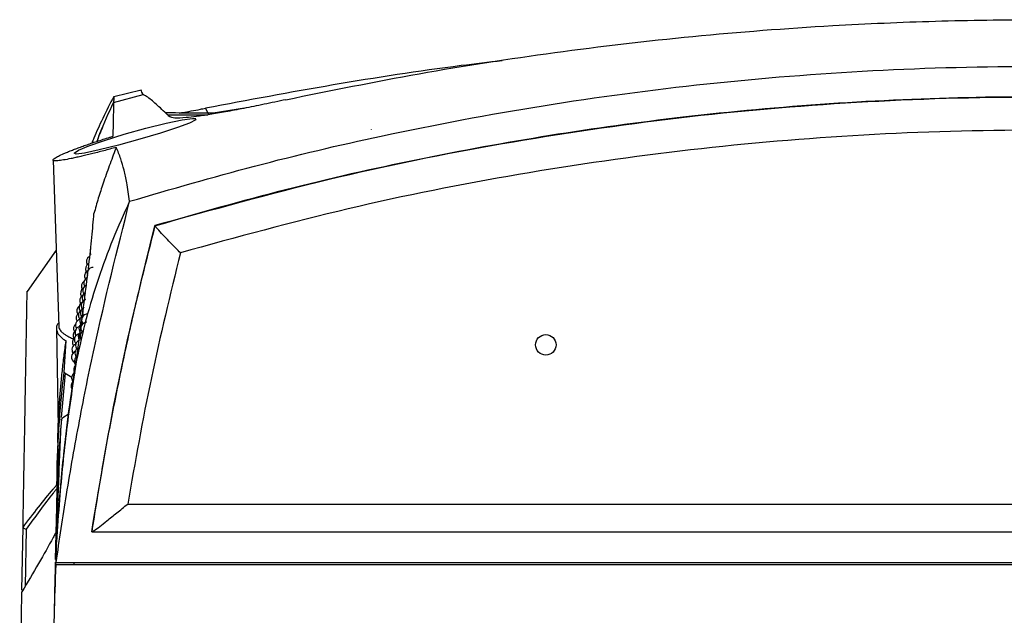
# Model space of a CAD drawing. Header units: millimetres. Extents: x -0.53 to 0.61, y -0.22 to 0.52.
# Tile 3 of 77: x -0.0691 to 0.011, y -0.0876 to -0.0391. Entities that reach past the tile are written whole.
import ezdxf

# ---------------------------------------------------------------- set-up
doc = ezdxf.new("R2010")
doc.units = ezdxf.units.MM
doc.layers.add('FORMAT', color=7, linetype='Continuous')

msp = doc.modelspace()

# ---------------------------------------------------------------- linework, layer by layer
at = {"layer": 'FORMAT', "color": 7, "linetype": 'Continuous', "lineweight": 25}
for p, q in [((-0.059227, -0.044828), (-0.061446, -0.045368)), ((-0.061457, -0.045825), (-0.05906, -0.045188)), ((-0.061457, -0.045825), (-0.05906, -0.045189)), ((-0.05399, -0.046303), (-0.053749, -0.04682)), ((-0.050805, -0.046303), (-0.05335, -0.046712)), ((-0.057064, -0.04684), (-0.053794, -0.04684)), ((-0.057063, -0.04684), (-0.053798, -0.04684)), ((-0.040522, -0.048045), (-0.040522, -0.048055)), ((-0.066384, -0.050515), (-0.065912, -0.064048)), ((-0.058094, -0.05586), (-0.058095, -0.055855)), ((-0.066128, -0.057847), (-0.068489, -0.061219)), ((-0.066109, -0.064232), (-0.065969, -0.072282)), ((-0.065487, -0.067771), (-0.065324, -0.065236)), ((-0.065405, -0.067857), (-0.06572, -0.071476)), ((-0.065405, -0.067857), (-0.064863, -0.068185)), ((-0.065063, -0.071162), (-0.065588, -0.071503)), ((-0.066004, -0.073497), (-0.065975, -0.071914)), ((-0.066067, -0.076937), (-0.066067, -0.076943)), ((-0.066111, -0.078771), (-0.066201, -0.083019)), ((-0.060313, -0.078501), (0.087692, -0.078501)), ((-0.068913, -0.08552), (-0.068824, -0.080393)), ((-0.068824, -0.080393), (-0.068823, -0.080401)), ((-0.068579, -0.080553), (-0.068658, -0.085206)), ((-0.063241, -0.080774), (0.090619, -0.080774)), ((-0.066133, -0.083265), (-0.064697, -0.083265)), ((-0.064686, -0.083265), (-0.064698, -0.083435)), ((-0.064697, -0.083265), (0.092076, -0.083265)), ((-0.066157, -0.083435), (-0.064698, -0.083435)), ((-0.064698, -0.083435), (0.092077, -0.083435))]:
    msp.add_line(p, q, dxfattribs=at)
at = {"layer": 'FORMAT', "color": 7, "linetype": 'Continuous', "lineweight": 25, "flags": 128}
for points in [[(-0.05477, -0.047207), (-0.054768, -0.047258), (-0.05528, -0.047511), (-0.056266, -0.047876), (-0.057656, -0.048328), (-0.05932, -0.048824), (-0.061058, -0.049305), (-0.062629, -0.0497), (-0.063817, -0.049952), (-0.0645, -0.050036), (-0.064657, -0.049955), (-0.064304, -0.049728), (-0.063468, -0.049373), (-0.062195, -0.048919), (-0.060588, -0.048414), (-0.058837, -0.047923), (-0.05719, -0.047518), (-0.055875, -0.047248), (-0.05503, -0.047132), (-0.054773, -0.047136), (-0.054773, -0.047136)], [(-0.064511, -0.066813), (-0.064513, -0.066868), (-0.064506, -0.066956)]]:
    msp.add_lwpolyline(points, dxfattribs=at)
at = {"layer": 'FORMAT', "color": 7, "linetype": 'Continuous', "lineweight": 25}
msp.add_circle((-0.02631, -0.065553), 0.0008331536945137, dxfattribs=at)
for centre, start, end in [((-0.063171, -0.058794), 120.669451, 208.25216), ((-0.062878, -0.057954), 156.824924, 208.706122), ((-0.063245, -0.05937), 120.220752, 208.985188), ((-0.06312, -0.05975), 90, 200.412036), ((-0.063317, -0.059954), 119.451697, 209.741148), ((-0.063585, -0.060794), 123.118207, 209.256997), ((-0.063457, -0.061144), 116.690542, 211.236218), ((-0.063388, -0.060545), 118.300643, 210.49135), ((-0.063708, -0.061954), 122.028379, 210.704294), ((-0.063647, -0.06137), 122.817982, 209.98312), ((-0.063524, -0.06175), 117.052469, 211.976166), ((-0.063346, -0.061614), 146.462515, 214.074027), ((-0.063948, -0.062794), 126.182278, 210.210805), ((-0.063768, -0.062545), 120.936352, 211.420909), ((-0.06359, -0.062364), 111.691567, 212.711606), ((-0.064, -0.06337), 125.891696, 210.903163), ((-0.063826, -0.063144), 119.3732, 221.695728), ((-0.063718, -0.063614), 113.226654, 214.170586), ((-0.063655, -0.062985), 112.182055, 212.509926), ((-0.063558, -0.063544), 90, 215.579745), ((-0.063489, -0.062893), 153.579249, 214.833915), ((-0.064217, -0.064225), 129.829075, 210.416847), ((-0.06405, -0.063954), 107.313488, 211.591756), ((-0.06378, -0.06425), 114.8133, 214.894929), ((-0.063625, -0.064202), 90, 216.322528), ((-0.064261, -0.064794), 129.928228, 211.080862), ((-0.064149, -0.065144), 105.65239, 220.965339), ((-0.0641, -0.064545), 106.829998, 212.276936), ((-0.06384, -0.064893), 132.489791, 215.616371), ((-0.063691, -0.064868), 118.738721, 215.936349), ((-0.064345, -0.065954), 111.895933, 212.400314), ((-0.064303, -0.06537), 129.775508, 211.741911), ((-0.064047, -0.065614), 115.316475, 214.94891), ((-0.064386, -0.066545), 111.587799, 238.907586), ((-0.064099, -0.06625), 116.97599, 215.646104), ((-0.064201, -0.067544), 132.569931, 217.035015), ((-0.06415, -0.066893), 125.448923, 216.341352), ((-0.064377, -0.06825), 119.258426, 216.335595), ((-0.06442, -0.068893), 129.62158, 217.006445)]:
    msp.add_arc(centre, 0.0005, start, end, dxfattribs=at)
for points, knots in [([(-0.0474431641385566, -0.0456083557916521), (-0.043842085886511, -0.0448756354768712), (-0.0366296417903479, -0.0434081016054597), (-0.0255733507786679, -0.0417036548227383), (-0.0143500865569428, -0.0403842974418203), (-0.0040053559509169, -0.0395844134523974), (0.0053742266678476, -0.039178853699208), (0.0149752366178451, -0.0390417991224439), (0.0258229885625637, -0.0392701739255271), (0.0379105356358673, -0.0400298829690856), (0.0499829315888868, -0.0412953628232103), (0.0601530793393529, -0.0427981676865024), (0.0684258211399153, -0.0442779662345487), (0.0726892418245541, -0.0451647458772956), (0.0748220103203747, -0.0456083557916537)], [0, 0, 0, 0, 0.0907393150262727, 0.1817378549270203, 0.2735639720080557, 0.3656843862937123, 0.4330269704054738, 0.5004901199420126, 0.5975501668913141, 0.6949720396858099, 0.7934857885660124, 0.8923580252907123, 0.9461522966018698, 1, 1, 1, 1]), ([(-0.0601570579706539, -0.0538746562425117), (-0.0567755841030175, -0.0528896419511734), (-0.0500066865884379, -0.0509178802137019), (-0.03879471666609, -0.0482857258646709), (-0.0265398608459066, -0.045976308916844), (-0.0131996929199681, -0.0441981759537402), (0.000279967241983, -0.0431230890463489), (0.0133409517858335, -0.0427820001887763), (0.0259141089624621, -0.0430884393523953), (0.037987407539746, -0.043958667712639), (0.0500521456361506, -0.045407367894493), (0.0623707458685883, -0.0475023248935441), (0.0749062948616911, -0.0502358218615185), (0.0833222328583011, -0.0526606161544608), (0.0875359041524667, -0.0538746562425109)], [0, 0, 0, 0, 0.0705151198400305, 0.1411543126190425, 0.2304933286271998, 0.3200844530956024, 0.4104465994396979, 0.5010691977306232, 0.5815030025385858, 0.6621202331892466, 0.7432971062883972, 0.8246627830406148, 0.9122125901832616, 1, 1, 1, 1]), ([(-0.0298567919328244, -0.0424399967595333), (-0.030967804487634, -0.0425696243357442), (-0.0355696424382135, -0.0431065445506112), (-0.043627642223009, -0.0443566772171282), (-0.0505324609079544, -0.0456535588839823), (-0.0539902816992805, -0.046303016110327)], [0, 0, 0, 0, 0.1371007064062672, 0.5678740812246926, 1, 1, 1, 1]), ([(-0.0590598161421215, -0.0451880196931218), (-0.0590679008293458, -0.045170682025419), (-0.0591706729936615, -0.0449502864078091), (-0.0592687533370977, -0.0447399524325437), (-0.0592310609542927, -0.0448207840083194), (-0.059225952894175, -0.0448317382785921)], [0, 0, 0, 0, 0.068738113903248, 0.8737956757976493, 1, 1, 1, 1]), ([(-0.061444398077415, -0.0453558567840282), (-0.0614817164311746, -0.045422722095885), (-0.0618447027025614, -0.0460731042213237), (-0.0624125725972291, -0.047272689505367), (-0.0629651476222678, -0.0484657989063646), (-0.0632083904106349, -0.0490772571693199), (-0.0632328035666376, -0.0491386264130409)], [0, 0, 0, 0, 0.0551983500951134, 0.536900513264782, 0.9535208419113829, 1, 1, 1, 1]), ([(-0.0614489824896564, -0.0453572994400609), (-0.0614488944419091, -0.0453559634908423), (-0.0614463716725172, -0.0453176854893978), (-0.0614480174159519, -0.0454410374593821), (-0.0614537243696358, -0.0456968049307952), (-0.061456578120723, -0.0458247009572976)], [0, 0, 0, 0, 0.0177588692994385, 0.5088322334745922, 1, 1, 1, 1]), ([(-0.0568890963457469, -0.047004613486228), (-0.0569805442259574, -0.0469182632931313), (-0.0574377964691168, -0.0464865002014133), (-0.0581254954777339, -0.0458419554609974), (-0.0586988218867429, -0.0453863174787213), (-0.0589958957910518, -0.0452236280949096), (-0.0590598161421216, -0.0451886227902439)], [0, 0, 0, 0, 0.0990401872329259, 0.4952148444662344, 0.8913871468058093, 1, 1, 1, 1]), ([(0.08547392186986, -0.0558551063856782), (0.0835610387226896, -0.0552992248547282), (0.0778171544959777, -0.0536300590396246), (0.0681276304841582, -0.0512545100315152), (0.056380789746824, -0.0489346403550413), (0.04453397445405, -0.0471850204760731), (0.0326219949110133, -0.0459988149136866), (0.0206665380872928, -0.0453821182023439), (0.0086952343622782, -0.0453347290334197), (-0.0032647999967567, -0.0458560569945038), (-0.0148392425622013, -0.0469170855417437), (-0.0260080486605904, -0.0484535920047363), (-0.0367863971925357, -0.0504249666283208), (-0.0475049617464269, -0.052840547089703), (-0.0545650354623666, -0.0548502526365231), (-0.058095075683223, -0.0558551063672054)], [0, 0, 0, 0, 0.0410545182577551, 0.1232759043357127, 0.2054973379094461, 0.2877178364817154, 0.3699382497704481, 0.452064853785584, 0.5342853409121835, 0.6165056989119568, 0.6986324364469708, 0.773683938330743, 0.8487353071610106, 0.9243675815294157, 1, 1, 1, 1]), ([(-0.0580944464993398, -0.0558595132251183), (-0.0534186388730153, -0.0545489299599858), (-0.0440889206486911, -0.0519339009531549), (-0.0298508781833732, -0.0490537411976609), (-0.0155031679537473, -0.0469425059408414), (-0.0010243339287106, -0.0456745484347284), (0.0135384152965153, -0.0452437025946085), (0.0281262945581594, -0.0456589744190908), (0.0426717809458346, -0.0469164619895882), (0.0571117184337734, -0.0490310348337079), (0.0714249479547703, -0.0519224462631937), (0.080788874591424, -0.0545466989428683), (0.0854732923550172, -0.0558595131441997)], [0, 0, 0, 0, 0.1000595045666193, 0.199650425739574, 0.2991127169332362, 0.3987802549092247, 0.4989615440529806, 0.5991501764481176, 0.6993265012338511, 0.7996197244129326, 0.8997573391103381, 1, 1, 1, 1]), ([(-0.0474431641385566, -0.0456083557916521), (-0.0480424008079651, -0.0457357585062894), (-0.0492408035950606, -0.0459905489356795), (-0.0508991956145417, -0.0463248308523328), (-0.0523842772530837, -0.0466056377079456), (-0.0536747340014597, -0.0468275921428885), (-0.054746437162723, -0.0469852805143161), (-0.0557572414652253, -0.0470978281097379), (-0.0565667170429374, -0.0471273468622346), (-0.0567815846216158, -0.0470455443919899), (-0.0568890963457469, -0.047004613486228)], [0, 0, 0, 0, 0.1082890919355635, 0.2165654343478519, 0.3246614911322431, 0.4328222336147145, 0.5430774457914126, 0.6534084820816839, 0.826578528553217, 1, 1, 1, 1]), ([(-0.0627942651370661, -0.0489924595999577), (-0.0627192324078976, -0.0487839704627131), (-0.0623320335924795, -0.0477080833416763), (-0.0618474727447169, -0.0466657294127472), (-0.0614568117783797, -0.0458253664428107)], [0, 0, 0, 0, 0.1937834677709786, 1, 1, 1, 1]), ([(-0.0614568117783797, -0.0458253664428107), (-0.0614642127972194, -0.0461316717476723), (-0.0614790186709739, -0.046744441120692), (-0.0615071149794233, -0.047974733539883), (-0.0615211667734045, -0.0485900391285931)], [0, 0, 0, 0, 0.4998704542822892, 1, 1, 1, 1]), ([(-0.0561285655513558, -0.0466931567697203), (-0.0560330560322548, -0.046678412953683), (-0.0555526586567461, -0.0466042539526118), (-0.0547641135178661, -0.0464550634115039), (-0.0541268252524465, -0.0463298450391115), (-0.0539902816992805, -0.046303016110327)], [0, 0, 0, 0, 0.1631668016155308, 0.8207025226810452, 1, 1, 1, 1]), ([(-0.0531745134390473, -0.0467145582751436), (-0.0536249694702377, -0.0467142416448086), (-0.054522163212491, -0.0467136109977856), (-0.0558159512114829, -0.0467020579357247), (-0.0567935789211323, -0.046683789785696), (-0.057151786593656, -0.0466660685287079), (-0.0572555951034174, -0.0466609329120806)], [0, 0, 0, 0, 0.2969017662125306, 0.5913527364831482, 0.8815741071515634, 1, 1, 1, 1]), ([(-0.0627955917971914, -0.048992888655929), (-0.0627323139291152, -0.0488102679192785), (-0.0625996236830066, -0.0484273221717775), (-0.0624312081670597, -0.0480566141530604), (-0.0623431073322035, -0.0478626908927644)], [0, 0, 0, 0, 0.4768840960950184, 0.9999999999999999, 0.9999999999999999, 0.9999999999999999, 0.9999999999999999]), ([(-0.0612385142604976, -0.0494871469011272), (-0.0614111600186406, -0.0495340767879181), (-0.0617576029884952, -0.0496282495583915), (-0.0622686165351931, -0.0497636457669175), (-0.0627713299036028, -0.0498939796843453), (-0.0632540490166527, -0.0500157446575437), (-0.0637114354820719, -0.0501275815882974), (-0.0641428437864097, -0.0502292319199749), (-0.0645503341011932, -0.0503208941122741), (-0.0650382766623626, -0.0504242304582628), (-0.0654531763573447, -0.0505016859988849), (-0.0657863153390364, -0.0505514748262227), (-0.065993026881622, -0.0505745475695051), (-0.0662088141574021, -0.0505865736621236), (-0.0663413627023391, -0.0505719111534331), (-0.0663885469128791, -0.0505308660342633), (-0.066379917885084, -0.0504730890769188), (-0.0662893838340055, -0.0503911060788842), (-0.0661188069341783, -0.0502865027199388), (-0.0658946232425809, -0.0501668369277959), (-0.0655925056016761, -0.0500263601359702), (-0.0652181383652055, -0.0498681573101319), (-0.0648993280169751, -0.0497401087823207), (-0.0645448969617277, -0.0496038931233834), (-0.0641563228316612, -0.0494603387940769), (-0.0637350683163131, -0.0493102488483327), (-0.0632851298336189, -0.0491552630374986), (-0.0628068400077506, -0.0489956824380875), (-0.0623026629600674, -0.0488326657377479), (-0.0618698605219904, -0.0486967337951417), (-0.0616058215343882, -0.0486159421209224), (-0.0615211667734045, -0.0485900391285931)], [0, 0, 0, 0, 0.0311589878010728, 0.0625257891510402, 0.0945576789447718, 0.1268243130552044, 0.157985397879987, 0.1893723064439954, 0.2214877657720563, 0.2538621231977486, 0.3144952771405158, 0.3453052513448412, 0.3766026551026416, 0.4057389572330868, 0.4646989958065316, 0.4948096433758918, 0.5236372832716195, 0.5820401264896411, 0.6116710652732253, 0.6410900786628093, 0.7005630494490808, 0.730869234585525, 0.7613961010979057, 0.7921220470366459, 0.8234634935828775, 0.8550127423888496, 0.8868285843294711, 0.9188563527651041, 0.9515471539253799, 0.9844653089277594, 1, 1, 1, 1]), ([(0.0834049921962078, -0.0580599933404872), (0.0788628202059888, -0.0568129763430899), (0.0697797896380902, -0.0543193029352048), (0.055904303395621, -0.0515700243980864), (0.0419088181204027, -0.0495566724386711), (0.0278121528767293, -0.0483554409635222), (0.0136739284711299, -0.0479553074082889), (-0.0004631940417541, -0.0483570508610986), (-0.0145558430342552, -0.0495595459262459), (-0.028544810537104, -0.0515736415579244), (-0.0424112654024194, -0.054322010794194), (-0.0514875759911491, -0.056813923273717), (-0.056026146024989, -0.0580599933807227)], [0, 0, 0, 0, 0.0999898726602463, 0.1999508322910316, 0.3000745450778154, 0.4000466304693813, 0.5001150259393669, 0.6001668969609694, 0.7001166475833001, 0.8001965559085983, 0.9000891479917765, 1, 1, 1, 1]), ([(-0.0612385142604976, -0.0494871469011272), (-0.0612512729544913, -0.0495196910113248), (-0.0614473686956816, -0.0500198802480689), (-0.0618196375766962, -0.0509892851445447), (-0.062294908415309, -0.0523378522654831), (-0.0627069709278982, -0.0536307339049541), (-0.062941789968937, -0.0544530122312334), (-0.0630592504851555, -0.0548643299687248)], [0, 0, 0, 0, 0.0183485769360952, 0.2820098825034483, 0.5460195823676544, 0.7729112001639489, 1, 1, 1, 1]), ([(-0.0601570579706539, -0.0538746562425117), (-0.0602252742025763, -0.05335757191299), (-0.0603446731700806, -0.0524525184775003), (-0.0605991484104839, -0.0513310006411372), (-0.060881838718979, -0.0503578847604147), (-0.0611140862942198, -0.0497909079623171), (-0.0612385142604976, -0.0494871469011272)], [0, 0, 0, 0, 0.2970298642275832, 0.5198917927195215, 0.7427792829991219, 1, 1, 1, 1]), ([(-0.0661333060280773, -0.0832648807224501), (-0.0658605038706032, -0.0814174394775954), (-0.065291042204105, -0.0775609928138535), (-0.0642482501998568, -0.0717237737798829), (-0.0626523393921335, -0.063745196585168), (-0.0611557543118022, -0.0578251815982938), (-0.0601570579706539, -0.0538746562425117)], [0, 0, 0, 0, 0.1866999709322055, 0.389727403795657, 0.592754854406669, 1, 1, 1, 1]), ([(-0.060157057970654, -0.0538746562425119), (-0.0606235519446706, -0.0549030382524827), (-0.0615581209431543, -0.0569632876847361), (-0.0627228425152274, -0.0601599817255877), (-0.0637254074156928, -0.0634285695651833), (-0.0642231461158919, -0.0656578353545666), (-0.0644724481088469, -0.0667744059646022)], [0, 0, 0, 0, 0.2478595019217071, 0.4965590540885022, 0.7478419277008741, 1, 1, 1, 1]), ([(-0.0644724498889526, -0.0667744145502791), (-0.0644537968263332, -0.0666353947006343), (-0.0643605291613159, -0.0659402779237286), (-0.0641258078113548, -0.0641904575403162), (-0.0637939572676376, -0.0616845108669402), (-0.0634675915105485, -0.059056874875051), (-0.0632108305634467, -0.0567583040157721), (-0.0631097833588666, -0.055495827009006), (-0.0630592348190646, -0.0548642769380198)], [0, 0, 0, 0, 0.0278176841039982, 0.1390919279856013, 0.3616631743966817, 0.5844785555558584, 0.79213673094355, 1, 1, 1, 1]), ([(-0.0580950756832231, -0.0558551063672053), (-0.0585834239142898, -0.0577796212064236), (-0.059471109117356, -0.0612778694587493), (-0.0606138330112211, -0.0663850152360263), (-0.06158912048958, -0.0711599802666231), (-0.0624749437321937, -0.0759558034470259), (-0.0629852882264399, -0.0791679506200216), (-0.0632405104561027, -0.0807743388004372)], [0, 0, 0, 0, 0.2339663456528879, 0.4252876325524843, 0.616683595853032, 0.8083042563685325, 1, 1, 1, 1]), ([(-0.0632396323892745, -0.0807774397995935), (-0.0625435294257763, -0.0765913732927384), (-0.0611513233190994, -0.0682192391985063), (-0.0591134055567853, -0.059979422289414), (-0.0580944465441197, -0.0558595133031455)], [0, 0, 0, 0, 0.4999999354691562, 1, 1, 1, 1]), ([(-0.0560261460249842, -0.0580599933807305), (-0.0561442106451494, -0.0579442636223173), (-0.0566151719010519, -0.0574826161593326), (-0.0572162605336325, -0.056852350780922), (-0.0577285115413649, -0.0563009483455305), (-0.0579672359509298, -0.0560285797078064), (-0.0580716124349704, -0.0559026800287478), (-0.0580874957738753, -0.055872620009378), (-0.0580944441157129, -0.0558594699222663)], [0, 0, 0, 0, 0.1251512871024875, 0.499230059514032, 0.7487909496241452, 0.8739780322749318, 0.9448702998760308, 1, 1, 1, 1]), ([(-0.0560261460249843, -0.0580599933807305), (-0.0568504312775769, -0.0614441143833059), (-0.0584989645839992, -0.0682122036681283), (-0.059708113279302, -0.0750717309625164), (-0.0603126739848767, -0.0785014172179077)], [0, 0, 0, 0, 0.5000112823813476, 1, 1, 1, 1]), ([(-0.0688239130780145, -0.0803934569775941), (-0.0688086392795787, -0.0795184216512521), (-0.0687776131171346, -0.0777409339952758), (-0.0687350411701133, -0.075301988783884), (-0.0686952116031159, -0.0730201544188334), (-0.0686588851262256, -0.0709390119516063), (-0.0686260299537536, -0.0690567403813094), (-0.0685966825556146, -0.0673754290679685), (-0.0685708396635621, -0.0658948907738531), (-0.0685484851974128, -0.0646142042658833), (-0.0685259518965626, -0.0633232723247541), (-0.06850582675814, -0.0621703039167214), (-0.0684930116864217, -0.0614361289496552), (-0.0684877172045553, -0.0611328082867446), (-0.0684892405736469, -0.0612200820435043), (-0.0684892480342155, -0.0612205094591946)], [0, 0, 0, 0, 0.0702964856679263, 0.142795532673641, 0.215324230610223, 0.2879421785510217, 0.3605899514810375, 0.4330889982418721, 0.5056176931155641, 0.5782356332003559, 0.6508834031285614, 0.766861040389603, 0.8829602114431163, 0.9994268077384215, 1, 1, 1, 1]), ([(-0.0659216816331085, -0.0637578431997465), (-0.0659565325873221, -0.063796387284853), (-0.0661072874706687, -0.0639631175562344), (-0.0661374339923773, -0.0642733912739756), (-0.0659956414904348, -0.0646790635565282), (-0.0656794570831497, -0.0650015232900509), (-0.0654037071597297, -0.0651831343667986), (-0.0653241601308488, -0.065235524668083)], [0, 0, 0, 0, 0.0803812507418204, 0.3477054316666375, 0.6144000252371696, 0.8887639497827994, 1, 1, 1, 1]), ([(-0.0659089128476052, -0.0640474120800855), (-0.0659095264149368, -0.0640542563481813), (-0.0659145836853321, -0.0641106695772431), (-0.0658808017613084, -0.0642174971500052), (-0.0658045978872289, -0.0643648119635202), (-0.0656806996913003, -0.064509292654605), (-0.0655153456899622, -0.0646504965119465), (-0.0653059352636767, -0.0647896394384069), (-0.0650364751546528, -0.0649299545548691), (-0.0648189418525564, -0.0650296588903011), (-0.0646717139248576, -0.0650803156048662), (-0.0646550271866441, -0.0650860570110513)], [0, 0, 0, 0, 0.0186768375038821, 0.1539420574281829, 0.2901981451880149, 0.4216807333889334, 0.5540830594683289, 0.689417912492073, 0.8257817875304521, 0.9802541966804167, 1, 1, 1, 1]), ([(-0.0659688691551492, -0.0722816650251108), (-0.0659688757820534, -0.0722823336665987), (-0.0659689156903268, -0.0722863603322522), (-0.0659685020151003, -0.0722805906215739), (-0.0659675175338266, -0.0722621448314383), (-0.0659657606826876, -0.0722240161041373), (-0.065962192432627, -0.072143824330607), (-0.0659561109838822, -0.0720067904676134), (-0.0659442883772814, -0.0717522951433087), (-0.0659267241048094, -0.0714034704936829), (-0.0659021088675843, -0.0709673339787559), (-0.0658739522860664, -0.0705185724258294), (-0.0658257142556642, -0.0698217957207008), (-0.0657488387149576, -0.0688704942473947), (-0.0656301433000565, -0.0676643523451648), (-0.0654912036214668, -0.0664517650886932), (-0.0653798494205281, -0.0656409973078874), (-0.0653241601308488, -0.065235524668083)], [0, 0, 0, 0, 0.0018706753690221, 0.0112655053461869, 0.0209423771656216, 0.0337006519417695, 0.0468084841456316, 0.0770695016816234, 0.1081807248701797, 0.1692293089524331, 0.2308053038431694, 0.293026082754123, 0.3553106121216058, 0.5161555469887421, 0.6771905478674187, 0.8385599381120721, 1, 1, 1, 1]), ([(-0.0644724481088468, -0.0667744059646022), (-0.0647578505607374, -0.0686537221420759), (-0.0651859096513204, -0.0714724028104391), (-0.0656042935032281, -0.075279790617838), (-0.065888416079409, -0.0783405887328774), (-0.0660216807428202, -0.0804576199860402), (-0.0660944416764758, -0.081613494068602)], [0, 0, 0, 0, 0.3844977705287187, 0.5766865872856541, 0.7688758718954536, 1, 1, 1, 1]), ([(-0.0660944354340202, -0.0816133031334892), (-0.0660437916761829, -0.0807838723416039), (-0.0659425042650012, -0.0791250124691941), (-0.0657350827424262, -0.0766456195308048), (-0.0654443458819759, -0.0737534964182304), (-0.0650441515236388, -0.0704537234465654), (-0.0646631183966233, -0.0680015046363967), (-0.0644724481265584, -0.0667744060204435)], [0, 0, 0, 0, 0.1658501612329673, 0.3316999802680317, 0.4976702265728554, 0.748632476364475, 1, 1, 1, 1]), ([(-0.0660667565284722, -0.0769447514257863), (-0.0660667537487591, -0.0769444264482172), (-0.0660537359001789, -0.0754225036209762), (-0.0659579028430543, -0.0723441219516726), (-0.0656447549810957, -0.0693048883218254), (-0.0654867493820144, -0.0677713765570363)], [0, 0, 0, 0, 0.0001058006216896, 0.4954815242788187, 1, 1, 1, 1]), ([(-0.0654867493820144, -0.0677713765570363), (-0.0654829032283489, -0.0677885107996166), (-0.0654761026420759, -0.0678188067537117), (-0.0654268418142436, -0.0678452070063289), (-0.0654054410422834, -0.0678566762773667)], [0, 0, 0, 0, 0.5655620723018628, 1, 1, 1, 1]), ([(-0.0656949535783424, -0.0716116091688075), (-0.0657601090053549, -0.0723569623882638), (-0.0658905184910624, -0.0738487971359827), (-0.0660211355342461, -0.0761184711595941), (-0.0660946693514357, -0.0777606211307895), (-0.0661058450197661, -0.0786519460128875), (-0.0661073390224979, -0.0787711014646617)], [0, 0, 0, 0, 0.3135987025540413, 0.6276721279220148, 0.9502258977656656, 1, 1, 1, 1]), ([(-0.0661040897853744, -0.0817927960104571), (-0.066073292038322, -0.0808886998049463), (-0.0660116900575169, -0.0790803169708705), (-0.0659126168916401, -0.0764927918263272), (-0.0658083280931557, -0.0739887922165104), (-0.0657327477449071, -0.0724040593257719), (-0.0656949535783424, -0.0716116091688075)], [0, 0, 0, 0, 0.2498682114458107, 0.4997890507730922, 0.7498681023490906, 0.9999999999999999, 0.9999999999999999, 0.9999999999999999, 0.9999999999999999]), ([(-0.0655875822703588, -0.0715033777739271), (-0.0656214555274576, -0.0715225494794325), (-0.0656810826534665, -0.0715562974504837), (-0.0656907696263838, -0.071594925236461), (-0.0656949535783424, -0.0716116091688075)], [0, 0, 0, 0, 0.5680846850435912, 1, 1, 1, 1]), ([(-0.0660044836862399, -0.073497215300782), (-0.0660084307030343, -0.0737161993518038), (-0.0660207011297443, -0.0743969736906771), (-0.0660359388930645, -0.0751458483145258), (-0.0660462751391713, -0.0756538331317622)], [0, 0, 0, 0, 0.3216690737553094, 1, 1, 1, 1]), ([(-0.0688230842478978, -0.0804008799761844), (-0.0683994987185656, -0.0798432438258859), (-0.0675648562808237, -0.0787444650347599), (-0.0666947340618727, -0.077673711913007), (-0.0662104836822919, -0.0771035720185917), (-0.0661093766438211, -0.0769864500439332), (-0.0660666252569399, -0.0769369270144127)], [0, 0, 0, 0, 0.4481810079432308, 0.8831059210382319, 0.9505733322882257, 1, 1, 1, 1]), ([(-0.0659567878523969, -0.0771018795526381), (-0.0660254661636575, -0.0771850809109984), (-0.0661493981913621, -0.0773352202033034), (-0.0662894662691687, -0.0775087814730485), (-0.0667123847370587, -0.078036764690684), (-0.0674562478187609, -0.0790014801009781), (-0.0682041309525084, -0.0800354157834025), (-0.06857855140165, -0.080553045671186)], [0, 0, 0, 0, 0.0831166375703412, 0.1499864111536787, 0.1663572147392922, 0.5826448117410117, 1, 1, 1, 1]), ([(-0.063149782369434, -0.0807269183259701), (-0.0631180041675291, -0.0807069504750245), (-0.0628796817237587, -0.0805572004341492), (-0.0621328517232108, -0.0799706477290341), (-0.0612138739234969, -0.07924691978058), (-0.0606134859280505, -0.0787502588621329), (-0.0603126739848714, -0.0785014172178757)], [0, 0, 0, 0, 0.0618376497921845, 0.4637549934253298, 0.7313255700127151, 1, 1, 1, 1]), ([(-0.0661358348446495, -0.0807935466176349), (-0.0661567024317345, -0.0808321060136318), (-0.0662356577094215, -0.0809780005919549), (-0.0666873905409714, -0.0818064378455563), (-0.0675683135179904, -0.0833709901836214), (-0.0684478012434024, -0.0848647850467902), (-0.0689155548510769, -0.0856441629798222), (-0.0689155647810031, -0.0856441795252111)], [0, 0, 0, 0, 0.0248523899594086, 0.0940323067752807, 0.5305502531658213, 0.9999900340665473, 0.9999999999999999, 0.9999999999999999, 0.9999999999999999, 0.9999999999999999]), ([(-0.0688230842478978, -0.0804008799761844), (-0.0688140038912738, -0.0804137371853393), (-0.0687958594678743, -0.0804394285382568), (-0.0687049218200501, -0.0804938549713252), (-0.0686234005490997, -0.0805332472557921), (-0.0685800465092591, -0.0805523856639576), (-0.06857855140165, -0.080553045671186)], [0, 0, 0, 0, 0.3421016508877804, 0.6835895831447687, 0.9890882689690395, 1, 1, 1, 1]), ([(-0.0661333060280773, -0.0832648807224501), (-0.0661306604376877, -0.0831016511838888), (-0.0661253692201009, -0.0827751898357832), (-0.066114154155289, -0.0823377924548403), (-0.0661036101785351, -0.0819505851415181), (-0.0660974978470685, -0.0817258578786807), (-0.0660944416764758, -0.0816134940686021)], [0, 0, 0, 0, 0.2939671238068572, 0.5879383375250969, 0.7939688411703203, 1, 1, 1, 1]), ([(-0.0662059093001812, -0.0832281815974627), (-0.0662139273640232, -0.0836043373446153), (-0.0662398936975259, -0.0848225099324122), (-0.066269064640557, -0.0861958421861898), (-0.0662892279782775, -0.087145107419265)], [0, 0, 0, 0, 0.3087869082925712, 1, 1, 1, 1]), ([(-0.0661571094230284, -0.0834353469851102), (-0.0661569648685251, -0.0834292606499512), (-0.066156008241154, -0.0833889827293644), (-0.0661536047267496, -0.0833184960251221), (-0.0661515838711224, -0.0832544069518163), (-0.0661506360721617, -0.0832243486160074)], [0, 0, 0, 0, 0.0863575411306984, 0.5714936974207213, 1, 1, 1, 1]), ([(-0.0661571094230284, -0.0834353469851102), (-0.0662163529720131, -0.0848127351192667), (-0.0663348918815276, -0.0875687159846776), (-0.066331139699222, -0.090327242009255), (-0.0663292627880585, -0.0917071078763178)], [0, 0, 0, 0, 0.4997814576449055, 1, 1, 1, 1]), ([(-0.0690957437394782, -0.0959666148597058), (-0.0690753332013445, -0.094797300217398), (-0.0690325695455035, -0.0923473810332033), (-0.068972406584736, -0.0889006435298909), (-0.0689342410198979, -0.0867141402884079), (-0.0689155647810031, -0.0856441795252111)], [0, 0, 0, 0, 0.3179993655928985, 0.6662644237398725, 1, 1, 1, 1])]:
    msp.add_open_spline(points, degree=3, knots=knots, dxfattribs=at)

doc.saveas('drawing.dxf')
